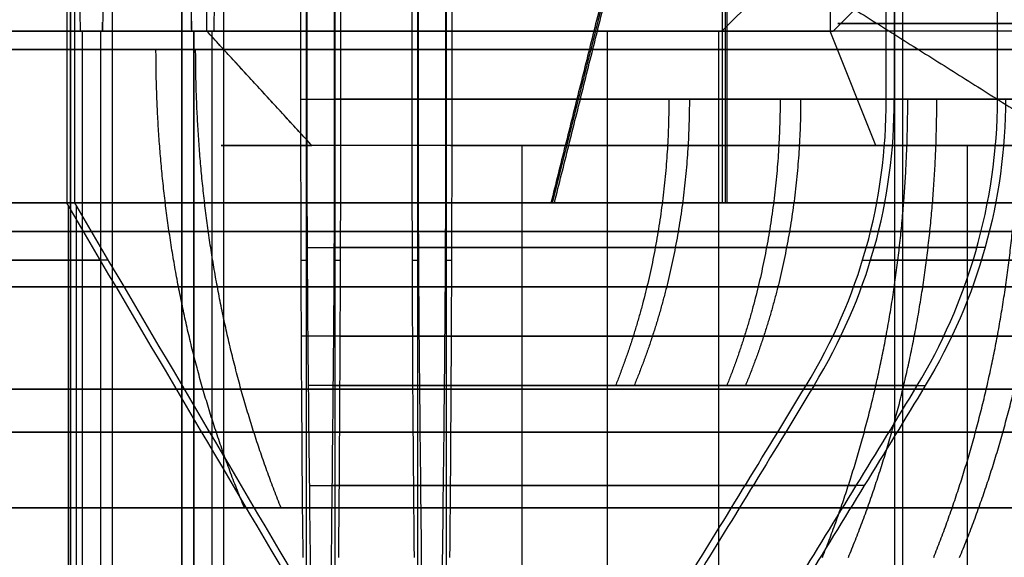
# Model space of a CAD drawing. Header units: millimetres. Extents: x 0 to 284, y -110 to 65.
# Tile 133 of 227: x 254.847 to 256.565, y -85.819 to -84.88. Entities that reach past the tile are written whole.
import ezdxf

# ---------------------------------------------------------------- set-up
doc = ezdxf.new("R2010")
doc.units = ezdxf.units.MM
doc.layers.add('Layer 01', color=7, linetype='Continuous', true_color=0x000000)

msp = doc.modelspace()

# ---------------------------------------------------------------- linework, layer by layer
at = {"layer": 'Layer 01'}
for p, q in [((256.2609, -74.4969, 20.5407), (256.2609, -84.9, 20.5407)), ((254.9356, -87.95, 26.2386), (254.9356, -83.1, 26.2386)), ((255.1297, -87.95, 15.1203), (255.1297, -83.1, 15.1203)), ((255.3476, -86.9, 25.5541), (255.3476, -83.7, 25.5541)), ((255.3968, -83.7, 22.7377), (255.3968, -86.9, 22.7377)), ((255.5417, -86.9, 14.4358), (255.5417, -83.7, 14.4358)), ((255.5909, -83.7, 11.6194), (255.5909, -86.9, 11.6194)), ((256.3735, -86.9, 24.5634), (256.3735, -83.7, 24.5634)), ((256.3874, -86.9, 23.7636), (256.3874, -83.7, 23.7636)), ((256.0776, -83.9667, 9.521), (256.0776, -85.2, 9.521)), ((255.7767, -85.2, 9.5657), (255.9767, -84.4, 9.5692)), ((256.0721, -84.9, 24.1581), (256.3721, -84.6, 24.1633)), ((256.2662, -84.9, 13.0398), (256.5661, -84.6, 13.045)), ((255.1471, -84.9, 14.1204), (255.1465, -84.8638, 14.1566)), ((254.9915, -84.9, 23.0391), (254.9917, -84.8845, 23.0236)), ((254.9531, -84.9, 25.2387), (254.9529, -84.8897, 25.2491)), ((254.9531, -84.9, 25.2387), (254.9566, -84.9, 25.0388)), ((254.988, -84.9, 23.239), (254.9915, -84.9, 23.0391)), ((255.1471, -84.9, 14.1204), (255.1506, -84.9, 13.9205)), ((255.1506, -84.9, 13.9205), (255.1506, -86.9, 13.9205)), ((255.3569, -85.1, 17.8569), (255.1735, -84.9, 17.7771)), ((255.182, -84.9, 12.1207), (255.1855, -84.9, 11.9208)), ((255.8721, -84.9, 24.1546), (255.8721, -86.9, 24.1546)), ((256.0721, -84.9, 24.1581), (255.8721, -84.9, 24.1546)), ((256.0662, -84.9, 13.0363), (256.0662, -86.9, 13.0363)), ((256.2662, -84.9, 13.0398), (256.0662, -84.9, 13.0363)), ((256.3407, -85.1, 20.3573), (256.2609, -84.9, 20.5407)), ((255.5992, -85.1, 18.589), (255.1993, -85.1, 18.582)), ((256.5003, -86.9, 19.9905), (256.5003, -85.1, 19.9905)), ((254.9321, -86.9, 18.9774), (254.9321, -85.2052, 18.9774)), ((254.9461, -86.9, 18.1775), (254.9461, -85.2053, 18.1775)), ((255.7793, -85.2, 9.4158), (256.0793, -85.2, 9.421)), ((254.3645, -85.3, 18.9675), (254.9879, -85.3, 18.9784)), ((255.0019, -85.3, 18.1785), (254.3785, -85.3, 18.1676)), ((255.3376, -85.3, 26.1307), (255.3486, -85.3, 25.498)), ((255.3958, -85.3, 22.7938), (255.4069, -85.3, 22.1611)), ((255.5316, -85.3, 15.0124), (255.5427, -85.3, 14.3791)), ((255.5899, -85.3, 11.6767), (255.6009, -85.3, 11.0428)), ((256.3174, -85.3, 24.5625), (256.9501, -85.3, 24.5735)), ((256.9641, -85.3, 23.7736), (256.3314, -85.3, 23.7626)), ((256.5102, -85.3, 13.4441), (257.1442, -85.3, 13.4552)), ((257.1581, -85.3, 12.6553), (256.5248, -85.3, 12.6443))]:
    msp.add_line(p, q, dxfattribs=at)
at = {"layer": 'Layer 01', "extrusion": (-9.37291e-18, 1, -1.63605e-19)}
for radius, start, end in [(1.1, 269, 89), (1.1, 89, 269), (0.9, 89, 269)]:
    msp.add_arc((-254.9723, 24.1389, -84.9), radius, start, end, dxfattribs=at)
at = {"layer": 'Layer 01', "extrusion": (-1.22106e-16, 1, 6.45833e-15)}
msp.add_arc((-255.1663, 13.0206, -84.9), 1.1, 269, 89, dxfattribs=at)
at = {"layer": 'Layer 01', "extrusion": (9.37291e-18, -1, 1.63605e-19)}
msp.add_arc((254.9723, 24.1389, 84.9), 0.9, 91, 271, dxfattribs=at)
at = {"layer": 'Layer 01', "extrusion": (-1.28412e-16, -1, 7.89388e-15)}
msp.add_arc((255.1663, 13.0206, 84.9), 0.9, 91, 271, dxfattribs=at)
at = {"layer": 'Layer 01', "extrusion": (-1.96563e-16, -1, 4.51576e-16)}
for centre, radius, start, end in [((257.099, 18.6152, 84.9), 2.1, 23.5227, 203.5227), ((257.099, 18.6152, 85.1), 1.9, 23.5227, 203.5227), ((257.099, 18.6152, 85.1), 1.5, 23.5227, 203.5227), ((257.099, 18.6152, 85.1), 1.5, 203.5227, 23.5227)]:
    msp.add_arc(centre, radius, start, end, dxfattribs=at)
at = {"layer": 'Layer 01', "extrusion": (1.03361e-16, 1, -6.45866e-15)}
msp.add_arc((-255.1663, 13.0206, -84.9), 1.1, 89, 269, dxfattribs=at)
at = {"layer": 'Layer 01', "extrusion": (1.47158e-16, -1, -7.89355e-15)}
msp.add_arc((255.1663, 13.0206, 84.9), 0.9, 271, 91, dxfattribs=at)
at = {"layer": 'Layer 01', "extrusion": (1.96563e-16, 1, -4.51576e-16)}
for centre, radius in [((-257.099, 18.6152, -84.9), 2.1), ((-257.099, 18.6152, -85.1), 1.9)]:
    msp.add_arc(centre, radius, 156.4773, 336.4773, dxfattribs=at)
at = {"layer": 'Layer 01', "extrusion": (0, 1, 0)}
for centre, radius, start, end in [((-257.099, 18.6152, -84.8865), 0.8251, 336.4773, 156.4773), ((-257.099, 18.6152, -84.8865), 0.8251, 156.4773, 336.4773), ((-257.099, 18.6152, -85.25), 2.925, 269, 89), ((-254.9723, 24.1389, -85.525), 2.1, 269, 89), ((-255.1663, 13.0206, -85.525), 2.1, 269, 89), ((-254.9723, 24.1389, -85.525), 2.1, 89, 269), ((-255.1663, 13.0206, -85.525), 2.1, 89, 269), ((-254.9723, 24.1389, -85.6933), 1.2152, 108.2245, 159.7755), ((-254.9723, 24.1389, -85.6933), 1.2152, 198.2245, 249.7755), ((-255.1663, 13.0206, -85.6933), 1.2152, 108.2181, 159.7819), ((-255.1663, 13.0206, -85.6933), 1.2152, 198.2181, 249.7819)]:
    msp.add_arc(centre, radius, start, end, dxfattribs=at)
at = {"layer": 'Layer 01', "extrusion": (-2.36799e-14, 1, 1.10854e-14)}
msp.add_arc((-257.099, 18.6152, -84.9321), 2.8, 7.2132, 80.7868, dxfattribs=at)
at = {"layer": 'Layer 01', "extrusion": (-2.47845e-14, 1, -1.95648e-14)}
msp.add_arc((-257.099, 18.6152, -84.9321), 2.8, 277.2132, 350.7868, dxfattribs=at)
at = {"layer": 'Layer 01', "extrusion": (1.0929e-14, 1, 2.33584e-15)}
msp.add_arc((-254.9723, 24.1389, -85.0187), 2.05, 100.2518, 167.7482, dxfattribs=at)
at = {"layer": 'Layer 01', "extrusion": (-6.07398e-13, 1, -2.33211e-12)}
msp.add_arc((-254.9723, 24.1389, -85.0187), 1.45, 105.0134, 162.9866, dxfattribs=at)
at = {"layer": 'Layer 01', "extrusion": (-2.31986e-12, 1, 5.95569e-13)}
msp.add_arc((-254.9723, 24.1389, -85.0187), 1.45, 195.0134, 252.9866, dxfattribs=at)
at = {"layer": 'Layer 01', "extrusion": (2.34485e-15, 1, -1.09377e-14)}
msp.add_arc((-254.9723, 24.1389, -85.0187), 2.05, 190.2518, 257.7482, dxfattribs=at)
at = {"layer": 'Layer 01', "extrusion": (-6.70224e-18, 1, -6.94037e-18)}
msp.add_arc((-255.1663, 13.0206, -85.0187), 2.05, 100.2518, 167.7482, dxfattribs=at)
at = {"layer": 'Layer 01', "extrusion": (-2.10426e-13, 1, -7.85614e-13)}
msp.add_arc((-255.1663, 13.0206, -85.0187), 1.45, 105.0134, 162.9866, dxfattribs=at)
at = {"layer": 'Layer 01', "extrusion": (-7.85698e-13, 1, 2.10507e-13)}
msp.add_arc((-255.1663, 13.0206, -85.0187), 1.45, 195.0134, 252.9866, dxfattribs=at)
at = {"layer": 'Layer 01', "extrusion": (-3.83737e-17, 1, 3.7057e-17)}
msp.add_arc((-255.1663, 13.0206, -85.0187), 2.05, 190.2518, 257.7482, dxfattribs=at)
at = {"layer": 'Layer 01', "extrusion": (6.33897e-12, 1, -6.12147e-12)}
msp.add_arc((-257.099, 18.6152, -85.2), 2.2, 9.4757, 78.5243, dxfattribs=at)
at = {"layer": 'Layer 01', "extrusion": (6.10937e-12, 1, 6.35105e-12)}
msp.add_arc((-257.099, 18.6152, -85.2), 2.2, 279.4757, 348.5243, dxfattribs=at)
at = {"layer": 'Layer 01', "extrusion": (-5.25883e-11, -1, -5.44568e-11)}
msp.add_arc((254.9723, 24.1389, 85.5187), 1.316, 18.6947, 73.3053, dxfattribs=at)
at = {"layer": 'Layer 01', "extrusion": (-5.44567e-11, -1, 5.25882e-11)}
msp.add_arc((254.9723, 24.1389, 85.5187), 1.316, 288.6947, 343.3053, dxfattribs=at)
at = {"layer": 'Layer 01', "extrusion": (-1.37959e-12, -1, -4.62844e-13)}
msp.add_arc((255.1663, 13.0206, 85.5187), 1.316, 18.6947, 73.3053, dxfattribs=at)
at = {"layer": 'Layer 01', "extrusion": (-4.63034e-13, -1, 1.37977e-12)}
msp.add_arc((255.1663, 13.0206, 85.5187), 1.316, 288.6947, 343.3053, dxfattribs=at)
at = {"layer": 'Layer 01', "extrusion": (-9.37291e-18, -1, 5.36973e-16)}
for start, end in [(1, 181), (181, 1)]:
    msp.add_arc((250.5, 18.5, 85.6), 16.8, start, end, dxfattribs=at)
at = {"layer": 'Layer 01', "extrusion": (9.37291e-18, 1, -5.36973e-16)}
for start, end in [(359, 179), (179, 359)]:
    msp.add_arc((-250.5, 18.5, -85.6), 14.5, start, end, dxfattribs=at)
at = {"layer": 'Layer 01', "extrusion": (6.99722e-12, -1, -2.73449e-13)}
msp.add_arc((257.099, 18.6152, 85.7321), 2.5856, 99.8994, 172.1006, dxfattribs=at)
at = {"layer": 'Layer 01', "extrusion": (2.72412e-13, -1, 6.98943e-12)}
msp.add_arc((257.099, 18.6152, 85.7321), 2.5856, 189.8994, 262.1006, dxfattribs=at)
at = {"layer": 'Layer 01'}
for points, degree in [([(256.0728, -85.2, 9.7959), (256.0728, -81.95, 9.7959), (256.0728, -78.7, 9.7959)], 2), ([(256.0806, -78.8, 9.346), (256.0806, -82, 9.346), (256.0806, -85.2, 9.346)], 2), ([(254.9356, -83.1, 26.2386), (254.9356, -85.525, 26.2386), (254.9356, -87.95, 26.2386)], 2), ([(255.0089, -87.95, 22.0392), (255.0089, -85.525, 22.0392), (255.0089, -83.1, 22.0392)], 2), ([(255.1297, -83.1, 15.1203), (255.1297, -85.525, 15.1203), (255.1297, -87.95, 15.1203)], 2), ([(255.203, -87.95, 10.9209), (255.203, -85.525, 10.9209), (255.203, -83.1, 10.9209)], 2), ([(254.929, -83.7, 18.9774), (254.929, -84.45, 18.9774), (254.929, -85.2, 18.9774)], 2), ([(254.943, -85.2, 18.1775), (254.943, -84.45, 18.1775), (254.943, -83.7, 18.1775)], 2), ([(255.3371, -83.7, 26.1562), (255.3371, -84.3593, 26.1562), (255.3371, -85.0187, 26.1562)], 2), ([(255.3479, -83.7, 25.5394), (255.3479, -84.3593, 25.5394), (255.3479, -85.0187, 25.5394)], 2), ([(255.3965, -85.0187, 22.7524), (255.3965, -84.3593, 22.7524), (255.3965, -83.7, 22.7524)], 2), ([(255.4073, -85.0187, 22.1356), (255.4073, -84.3593, 22.1356), (255.4073, -83.7, 22.1356)], 2), ([(255.5312, -83.7, 15.0379), (255.5312, -84.3593, 15.0379), (255.5312, -85.0187, 15.0379)], 2), ([(255.542, -83.7, 14.4211), (255.542, -84.3593, 14.4211), (255.542, -85.0187, 14.4211)], 2), ([(255.5906, -85.0187, 11.6341), (255.5906, -84.3593, 11.6341), (255.5906, -83.7, 11.6341)], 2), ([(255.6014, -85.0187, 11.0173), (255.6014, -84.3593, 11.0173), (255.6014, -83.7, 11.0173)], 2), ([(256.3588, -85.0187, 24.5632), (256.3588, -84.3593, 24.5632), (256.3588, -83.7, 24.5632)], 2), ([(256.3728, -83.7, 23.7633), (256.3728, -84.3593, 23.7633), (256.3728, -85.0187, 23.7633)], 2), ([(256.5529, -85.0187, 13.4449), (256.5529, -84.3593, 13.4449), (256.5529, -83.7, 13.4449)], 2), ([(255.1735, -84.9, 17.7771), (255.1735, -84.3484, 17.7771), (255.1735, -83.7969, 17.7771)], 2), ([(255.9737, -84.3999, 9.7442), (255.8737, -84.8, 9.7424), (255.7737, -85.2, 9.7407)], 2), ([(255.7798, -85.2, 9.3908), (255.8798, -84.8, 9.3925), (255.9798, -84.4, 9.3942)], 2), ([(255.7236, -84.4969, 18.0165), (256.4113, -84.9299, 18.3159), (257.099, -85.3629, 18.6152)], 2), ([(254.9531, -84.9, 25.2387), (254.9505, -84.75, 25.3887), (254.9478, -84.6, 25.5387)], 2), ([(254.9967, -84.6, 22.7391), (254.9941, -84.75, 22.8891), (254.9915, -84.9, 23.0391)], 2), ([(255.1471, -84.9, 14.1204), (255.1445, -84.75, 14.2704), (255.1419, -84.6, 14.4204)], 2), ([(255.1908, -84.6, 11.6208), (255.1882, -84.75, 11.7708), (255.1855, -84.9, 11.9208)], 2), ([(254.9566, -86.9, 25.0388), (254.9566, -85.9, 25.0388), (254.9566, -84.9, 25.0388)], 2), ([(254.988, -84.9, 23.239), (254.988, -85.9, 23.239), (254.988, -86.9, 23.239)], 2), ([(255.1506, -86.9, 13.9205), (255.1506, -85.9, 13.9205), (255.1506, -84.9, 13.9205)], 2), ([(255.3569, -85.1, 17.8569), (255.2652, -85, 17.817), (255.1735, -84.9, 17.7771)], 2), ([(255.182, -84.9, 12.1207), (255.182, -85.9, 12.1207), (255.182, -86.9, 12.1207)], 2), ([(255.3479, -85.0187, 25.5394), (255.3479, -85.198, 25.5394), (255.3487, -85.3647, 25.4928), (255.3503, -85.5187, 25.3995)], 3), ([(255.3941, -85.5187, 22.8923), (255.3957, -85.3647, 22.799), (255.3965, -85.198, 22.7524), (255.3965, -85.0187, 22.7524)], 3), ([(255.542, -85.0187, 14.4211), (255.542, -85.194, 14.4211), (255.5428, -85.3667, 14.3732), (255.5444, -85.5187, 14.2812)], 3), ([(255.5882, -85.5187, 11.774), (255.5896, -85.3784, 11.689), (255.5906, -85.2018, 11.6341), (255.5906, -85.0187, 11.6341)], 3), ([(256.2189, -85.5187, 24.5607), (256.3122, -85.3647, 24.5624), (256.3588, -85.198, 24.5632), (256.3588, -85.0187, 24.5632)], 3), ([(256.2328, -85.5187, 23.7609), (256.3261, -85.3647, 23.7625), (256.3728, -85.198, 23.7633), (256.3728, -85.0187, 23.7633)], 3), ([(256.4129, -85.5187, 13.4424), (256.4979, -85.3784, 13.4439), (256.5529, -85.2018, 13.4449), (256.5529, -85.0187, 13.4449)], 3), ([(256.5668, -85.0187, 12.645), (256.5668, -85.194, 12.645), (256.519, -85.3667, 12.6442), (256.4269, -85.5187, 12.6425)], 3), ([(255.7236, -86.9, 18.0165), (255.7236, -86, 18.0165), (255.7236, -85.1, 18.0165)], 2), ([(253.1532, -85.2, 9.745), (254.613, -85.2, 9.7705), (256.0728, -85.2, 9.7959)], 2), ([(255.7737, -85.2, 9.7407), (254.4639, -85.2, 9.7178), (253.1541, -85.2, 9.695)], 2), ([(253.1602, -85.2, 9.345), (254.47, -85.2, 9.3679), (255.7798, -85.2, 9.3908)], 2), ([(256.0806, -85.2, 9.346), (254.7708, -85.2, 9.3231), (253.461, -85.2, 9.3003)], 2), ([(255.3226, -85.8679, 18.9842), (255.1914, -85.6453, 18.9819), (255.0602, -85.4226, 18.9797), (254.929, -85.2, 18.9774)], 3), ([(255.3365, -85.8679, 18.1844), (255.2053, -85.6453, 18.1821), (255.0742, -85.4226, 18.1798), (254.943, -85.2, 18.1775)], 3), ([(255.7737, -85.2, 9.7407), (255.7767, -85.2, 9.5657), (255.7798, -85.2, 9.3908)], 2), ([(256.0728, -85.2, 9.7959), (256.0767, -85.2, 9.571), (256.0806, -85.2, 9.346)], 2), ([(255.3503, -85.5187, 25.3995), (255.3518, -85.6447, 25.3231), (255.3531, -85.7611, 25.2519), (255.3541, -85.8679, 25.1858)], 3), ([(255.3904, -85.8679, 23.106), (255.3917, -85.7611, 23.0399), (255.3929, -85.6447, 22.9687), (255.3941, -85.5187, 22.8923)], 3), ([(255.5444, -85.5187, 14.2812), (255.5456, -85.6354, 14.2104), (255.5469, -85.7519, 14.1393), (255.5481, -85.8679, 14.0675)], 3), ([(255.5844, -85.8679, 11.9876), (255.5857, -85.7519, 11.9159), (255.5869, -85.6354, 11.8447), (255.5882, -85.5187, 11.774)], 3), ([(256.0052, -85.8679, 24.557), (256.0712, -85.7611, 24.5583), (256.1425, -85.6447, 24.5596), (256.2189, -85.5187, 24.5607)], 3), ([(256.2328, -85.5187, 23.7609), (256.1564, -85.6447, 23.7594), (256.0852, -85.7611, 23.7581), (256.0192, -85.8679, 23.7571)], 3), ([(256.1993, -85.8679, 13.4387), (256.2711, -85.7519, 13.4399), (256.3422, -85.6354, 13.4412), (256.4129, -85.5187, 13.4424)], 3), ([(256.4269, -85.5187, 12.6425), (256.3562, -85.6354, 12.6413), (256.285, -85.7519, 12.6401), (256.2133, -85.8679, 12.6388)], 3), ([(254.5379, -85.7321, 18.9705), (254.6784, -85.9726, 18.973), (254.8088, -86.1952, 18.9753), (254.929, -86.4, 18.9774)], 3), ([(254.943, -86.4, 18.1775), (254.823, -86.1956, 18.1754), (254.6926, -85.973, 18.1731), (254.5519, -85.7321, 18.1707)], 3)]:
    msp.add_open_spline(points, degree=degree, dxfattribs=at)
for points, weights in [([(255.239, -85.7321, 20.4113), (255.1374, -85.4874, 20.5094), (255.0848, -85.2145, 20.5602), (255.0848, -84.9321, 20.5602)], [0.898115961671, 0.877714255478, 0.877714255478, 0.898115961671]), ([(255.3029, -85.7321, 16.7552), (255.2047, -85.4874, 16.6536), (255.154, -85.2145, 16.601), (255.154, -84.9321, 16.601)], [0.898115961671, 0.877714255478, 0.877714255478, 0.898115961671]), ([(255.9795, -85.0187, 25.182), (255.9795, -85.1952, 25.182), (255.9478, -85.3658, 25.1491), (255.8865, -85.5187, 25.0856)], [0.935887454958, 0.914627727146, 0.914627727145, 0.935887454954]), ([(256.0153, -85.0187, 23.1317), (256.0153, -85.1952, 23.1317), (255.9824, -85.3658, 23.1634), (255.9189, -85.5187, 23.2247)], [0.935887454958, 0.914627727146, 0.914627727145, 0.935887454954]), ([(256.1736, -85.0187, 14.0636), (256.1736, -85.1952, 14.0636), (256.1419, -85.3658, 14.0308), (256.0805, -85.5187, 13.9673)], [0.935887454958, 0.914627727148, 0.914627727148, 0.935887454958]), ([(256.2094, -85.0187, 12.0133), (256.2094, -85.1952, 12.0133), (256.1765, -85.3658, 12.0451), (256.113, -85.5187, 12.1064)], [0.935887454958, 0.914627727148, 0.914627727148, 0.935887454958]), ([(256.2474, -85.8187, 25.4594), (256.3455, -85.574, 25.561), (256.3963, -85.3011, 25.6136), (256.3963, -85.0187, 25.6136)], [0.913770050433, 0.893012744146, 0.893012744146, 0.913770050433]), ([(256.2927, -85.8187, 22.8638), (256.3943, -85.574, 22.7657), (256.4469, -85.3011, 22.7149), (256.4469, -85.0187, 22.7149)], [0.913770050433, 0.893012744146, 0.893012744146, 0.913770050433]), ([(256.4415, -85.8187, 14.3411), (256.5396, -85.574, 14.4427), (256.5904, -85.3011, 14.4953), (256.5904, -85.0187, 14.4953)], [0.913770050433, 0.893012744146, 0.893012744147, 0.913770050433]), ([(256.4868, -85.8187, 11.7455), (256.5884, -85.574, 11.6473), (256.641, -85.3011, 11.5966), (256.641, -85.0187, 11.5966)], [0.913770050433, 0.893012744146, 0.893012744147, 0.913770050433]), ([(255.3483, -85.2775, 25.504), (255.8225, -85.2775, 25.3734), (256.1763, -85.2775, 25.0317), (256.3234, -85.2775, 24.5624)], [0.979703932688, 0.900022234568, 0.900022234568, 0.979703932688]), ([(256.3373, -85.2775, 23.7629), (256.2067, -85.2775, 23.2887), (255.8651, -85.2775, 22.9349), (255.3957, -85.2775, 22.7878)], [0.979703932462, 0.900022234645, 0.900022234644, 0.979703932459]), ([(255.5426, -85.2775, 14.3856), (256.0165, -85.2775, 14.255), (256.3702, -85.2775, 13.9135), (256.5174, -85.2775, 13.4444)], [0.979672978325, 0.900041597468, 0.90003255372, 0.979645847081]), ([(256.5314, -85.2775, 12.6444), (256.4007, -85.2775, 12.1704), (256.0592, -85.2775, 11.8167), (255.5901, -85.2775, 11.6696)], [0.979672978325, 0.900041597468, 0.90003255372, 0.979645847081]), ([(256.6517, -85.3462, 21.324), (255.4111, -85.3462, 21.1191), (254.5377, -85.3462, 20.2147), (254.3762, -85.3462, 18.9677)], [0.979500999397, 0.850585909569, 0.850585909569, 0.979500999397]), ([(254.3902, -85.3462, 18.1679), (254.5951, -85.3462, 16.9273), (255.4995, -85.3462, 16.0539), (256.7465, -85.3462, 15.8924)], [0.979500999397, 0.850585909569, 0.850585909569, 0.979500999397]), ([(256.92, -85.4328, 24.5729), (256.7408, -85.4328, 25.3772), (256.148, -85.4328, 25.9496), (255.338, -85.4328, 26.1006)], [0.979247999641, 0.871186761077, 0.871186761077, 0.979247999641]), ([(255.4062, -85.4328, 22.1912), (256.2105, -85.4328, 22.3704), (256.7829, -85.4328, 22.9631), (256.9339, -85.4328, 23.7732)], [0.979247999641, 0.871186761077, 0.871186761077, 0.979247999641]), ([(257.1141, -85.4328, 13.4546), (256.9349, -85.4328, 14.2589), (256.3421, -85.4328, 14.8313), (255.5321, -85.4328, 14.9823)], [0.979247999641, 0.871186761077, 0.871186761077, 0.979247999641]), ([(255.6003, -85.4328, 11.0729), (256.4046, -85.4328, 11.2521), (256.977, -85.4328, 11.8448), (257.128, -85.4328, 12.6549)], [0.979247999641, 0.871186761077, 0.871186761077, 0.979247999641])]:
    msp.add_rational_spline(points, weights, degree=3, dxfattribs=at)
for points in [[(255.3371, -85.0187, 26.1562), (255.3371, -85.1666, 26.1562), (255.3374, -85.3121, 26.1349), (255.3387, -85.5827, 26.0581), (255.3398, -85.7077, 26.0028), (255.3409, -85.8187, 25.9371)], [(255.4035, -85.8187, 22.3546), (255.4046, -85.7077, 22.289), (255.4055, -85.5827, 22.2337), (255.4068, -85.3121, 22.1569), (255.4073, -85.1666, 22.1356), (255.4073, -85.0187, 22.1356)], [(255.5312, -85.0187, 15.0379), (255.5312, -85.1666, 15.0379), (255.5315, -85.3121, 15.0166), (255.5328, -85.5827, 14.9398), (255.5339, -85.7077, 14.8844), (255.535, -85.8187, 14.8188)], [(255.5975, -85.8187, 11.2363), (255.5987, -85.7077, 11.1707), (255.5996, -85.5827, 11.1154), (255.6009, -85.3121, 11.0386), (255.6014, -85.1666, 11.0173), (255.6014, -85.0187, 11.0173)]]:
    msp.add_open_spline(points, degree=3, knots=[0, 0, 0, 0, 0.4209515, 0.4209515, 0.8419029, 0.8419029, 0.8419029, 0.8419029], dxfattribs=at)

doc.saveas('drawing.dxf')
